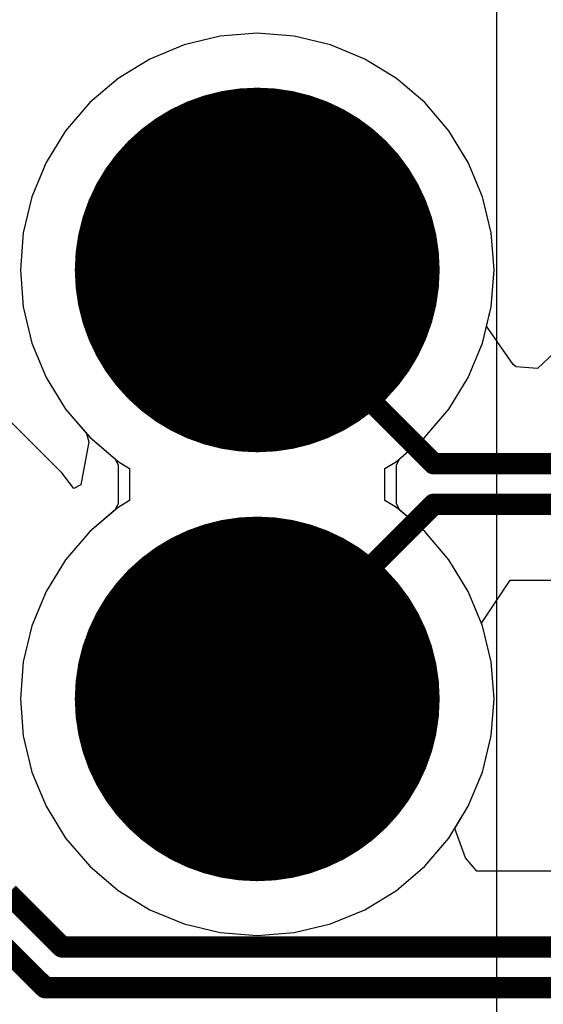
# Model space of a CAD drawing. Header units: millimetres. Extents: x 138 to 555, y 26 to 334.
# Tile 138 of 256: x 175.34 to 177.78, y 158.93 to 163.52. Entities that reach past the tile are written whole.
import ezdxf

# ---------------------------------------------------------------- set-up
doc = ezdxf.new("R2010")
doc.units = ezdxf.units.MM
for name, color, linetype in [('BottomLayer', 5, 'Continuous'), ('BottomSolder', 6, 'Continuous'), ('DrillDrawing', 1, 'Continuous'), ('Mechanical27', 56, 'Continuous'), ('MidLayer1', 16, 'Continuous'), ('MidLayer2', 76, 'Continuous'), ('MidLayer3', 90, 'Continuous'), ('MidLayer4', 156, 'Continuous'), ('MultiLayer', 9, 'Continuous'), ('PadHoleLayer', 156, 'Continuous'), ('TopLayer', 1, 'Continuous'), ('TopSolder', 216, 'Continuous')]:
    doc.layers.add(name, color=color, linetype=linetype)

# ---------------------------------------------------------------- blocks, each defined once
blk = doc.blocks.new('CON_DUAL_USB_TYPE_A_CONEXCON_5600_3081_804')
at = {"layer": 'BottomLayer', "const_width": 0.8}
for points in [[(-1.4, 15.63, 1), (-0.6, 15.63, 1)], [(0.6, 15.63, 1), (1.4, 15.63, 1)]]:
    blk.add_lwpolyline(points, format="xyb", close=True, dxfattribs=at)
at = {"layer": 'BottomSolder', "const_width": 0.85}
for points in [[(-1.425, 15.63, 1), (-0.575, 15.63, 1)], [(0.575, 15.63, 1), (1.425, 15.63, 1)]]:
    blk.add_lwpolyline(points, format="xyb", close=True, dxfattribs=at)
at = {"layer": 'Mechanical27'}
for p, q in [((-1.2072, 16.1272), (-1.112, 16.1748)), ((-1.112, 16.1748), (-0.9215, 16.1748)), ((-0.9215, 16.1748), (-0.8263, 16.1272)), ((-1.2548, 16.0796), (-1.2072, 16.1272)), ((-0.8263, 16.1272), (-0.7787, 16.0796)), ((0.7702, 16.1248), (1.2939, 16.1248)), ((1.2939, 16.1248), (1.0083, 15.7439)), ((-1.3024, 15.9843), (-1.2548, 16.0796)), ((-0.7787, 16.0796), (-0.7311, 15.9843)), ((-1.3024, 15.9367), (-1.3024, 15.9843)), ((-0.7311, 15.9843), (-0.7311, 15.8891)), ((-0.7311, 15.8891), (-0.7787, 15.7939)), ((-0.7787, 15.7939), (-0.8739, 15.6511)), ((1.0083, 15.7439), (1.1511, 15.7439)), ((1.1511, 15.7439), (1.2463, 15.6963)), ((1.2463, 15.6963), (1.2939, 15.6487)), ((-0.8739, 15.6511), (-1.35, 15.175)), ((1.2939, 15.6487), (1.3415, 15.5059)), ((1.3415, 15.5059), (1.3415, 15.4107)), ((1.3415, 15.4107), (1.2939, 15.2678)), ((0.7226, 15.2202), (0.675, 15.3154)), ((1.2939, 15.2678), (1.1987, 15.1726)), ((0.7702, 15.1726), (0.7226, 15.2202)), ((-1.35, 15.175), (-0.6835, 15.175)), ((0.913, 15.125), (0.7702, 15.1726)), ((1.1987, 15.1726), (1.0559, 15.125)), ((1.0559, 15.125), (0.913, 15.125))]:
    blk.add_line(p, q, dxfattribs=at)
for points, const_width in [([(-0.2, 15.63, 1), (-1.8, 15.63, 1)], 0.01), ([(1.8, 15.63, 1), (0.2, 15.63, 1)], 0.01), ([(-1.8025, 15.63, 1), (-1.7975, 15.63, 1)], 0.005), ([(-0.2025, 15.63, 1), (-0.1975, 15.63, 1)], 0.005), ([(0.1975, 15.63, 1), (0.2025, 15.63, 1)], 0.005), ([(1.7975, 15.63, 1), (1.8025, 15.63, 1)], 0.005)]:
    blk.add_lwpolyline(points, format="xyb", close=True, dxfattribs=dict(at, const_width=const_width))
at = {"layer": 'MidLayer1', "const_width": 0.8}
for points in [[(-1.4, 15.63, 1), (-0.6, 15.63, 1)], [(0.6, 15.63, 1), (1.4, 15.63, 1)]]:
    blk.add_lwpolyline(points, format="xyb", close=True, dxfattribs=at)
at = {"layer": 'MidLayer2', "const_width": 0.8}
for points in [[(-1.4, 15.63, 1), (-0.6, 15.63, 1)], [(0.6, 15.63, 1), (1.4, 15.63, 1)]]:
    blk.add_lwpolyline(points, format="xyb", close=True, dxfattribs=at)
at = {"layer": 'MidLayer3', "const_width": 0.8}
for points in [[(-1.4, 15.63, 1), (-0.6, 15.63, 1)], [(0.6, 15.63, 1), (1.4, 15.63, 1)]]:
    blk.add_lwpolyline(points, format="xyb", close=True, dxfattribs=at)
at = {"layer": 'MidLayer4', "const_width": 0.8}
for points in [[(-1.4, 15.63, 1), (-0.6, 15.63, 1)], [(0.6, 15.63, 1), (1.4, 15.63, 1)]]:
    blk.add_lwpolyline(points, format="xyb", close=True, dxfattribs=at)
at = {"layer": 'MultiLayer', "const_width": 0.8}
for points in [[(-1.4, 15.63, 1), (-0.6, 15.63, 1)], [(0.6, 15.63, 1), (1.4, 15.63, 1)]]:
    blk.add_lwpolyline(points, format="xyb", close=True, dxfattribs=at)
at = {"layer": 'PadHoleLayer', "const_width": 0.46}
for points in [[(-1.23, 15.63, 1), (-0.77, 15.63, 1)], [(0.77, 15.63, 1), (1.23, 15.63, 1)]]:
    blk.add_lwpolyline(points, format="xyb", close=True, dxfattribs=at)
at = {"layer": 'TopLayer', "const_width": 0.8}
for points in [[(-1.4, 15.63, 1), (-0.6, 15.63, 1)], [(0.6, 15.63, 1), (1.4, 15.63, 1)]]:
    blk.add_lwpolyline(points, format="xyb", close=True, dxfattribs=at)
at = {"layer": 'TopSolder', "const_width": 0.85}
for points in [[(-1.425, 15.63, 1), (-0.575, 15.63, 1)], [(0.575, 15.63, 1), (1.425, 15.63, 1)]]:
    blk.add_lwpolyline(points, format="xyb", close=True, dxfattribs=at)

msp = doc.modelspace()

# ---------------------------------------------------------------- linework, layer by layer
at = {"layer": 'BottomLayer'}
for p, q in [((176.2778, 163.4472), (176.1095, 163.4068)), ((176.4505, 163.4608), (176.2778, 163.4472)), ((176.6231, 163.4472), (176.4505, 163.4608)), ((176.7914, 163.4068), (176.6231, 163.4472)), ((176.1095, 163.4068), (175.9495, 163.3405)), ((176.9514, 163.3405), (176.7914, 163.4068)), ((175.9495, 163.3405), (175.8019, 163.2501)), ((177.099, 163.2501), (176.9514, 163.3405)), ((175.8019, 163.2501), (175.6702, 163.1376)), ((177.2307, 163.1376), (177.099, 163.2501)), ((175.6702, 163.1376), (175.5578, 163.006)), ((177.3431, 163.006), (177.2307, 163.1376)), ((175.5578, 163.006), (175.4673, 162.8583)), ((177.4336, 162.8583), (177.3431, 163.006)), ((175.4673, 162.8583), (175.4011, 162.6984)), ((177.4999, 162.6984), (177.4336, 162.8583)), ((175.4011, 162.6984), (175.3606, 162.53)), ((177.5403, 162.53), (177.4999, 162.6984)), ((175.3606, 162.53), (175.3471, 162.3574)), ((177.5539, 162.3574), (177.5403, 162.53)), ((175.3471, 162.3574), (175.3606, 162.1848)), ((177.5403, 162.1848), (177.5539, 162.3574)), ((175.3606, 162.1848), (175.4011, 162.0164)), ((177.4999, 162.0164), (177.5403, 162.1848)), ((175.4011, 162.0164), (175.4673, 161.8565)), ((177.4336, 161.8565), (177.4999, 162.0164)), ((175.4673, 161.8565), (175.5578, 161.7088)), ((177.3431, 161.7088), (177.4336, 161.8565)), ((175.5578, 161.7088), (175.6702, 161.5772)), ((177.2307, 161.5772), (177.3431, 161.7088)), ((175.6702, 161.5772), (175.7883, 161.4763)), ((177.1126, 161.4763), (177.2307, 161.5772)), ((175.7883, 161.4763), (175.8019, 161.4468)), ((177.099, 161.4468), (177.1126, 161.4763)), ((175.8019, 161.4468), (175.8019, 161.268)), ((177.099, 161.268), (177.099, 161.4468)), ((175.7883, 161.2385), (175.6702, 161.1376)), ((175.8019, 161.268), (175.7883, 161.2385)), ((177.1126, 161.2385), (177.099, 161.268)), ((177.2307, 161.1376), (177.1126, 161.2385)), ((175.6702, 161.1376), (175.5578, 161.0059)), ((177.3431, 161.0059), (177.2307, 161.1376)), ((175.5578, 161.0059), (175.4673, 160.8583)), ((177.4336, 160.8583), (177.3431, 161.0059)), ((175.4673, 160.8583), (175.4011, 160.6984)), ((177.4999, 160.6984), (177.4336, 160.8583)), ((175.4011, 160.6984), (175.3606, 160.53)), ((177.5403, 160.53), (177.4999, 160.6984)), ((175.3606, 160.53), (175.3471, 160.3574)), ((177.5539, 160.3574), (177.5403, 160.53)), ((175.3471, 160.3574), (175.3606, 160.1848)), ((177.5403, 160.1848), (177.5539, 160.3574)), ((175.3606, 160.1848), (175.4011, 160.0164)), ((177.4999, 160.0164), (177.5403, 160.1848)), ((175.4011, 160.0164), (175.4673, 159.8565)), ((177.4336, 159.8565), (177.4999, 160.0164)), ((175.4673, 159.8565), (175.5578, 159.7088)), ((177.3431, 159.7088), (177.4336, 159.8565)), ((175.5578, 159.7088), (175.6702, 159.5772)), ((177.2307, 159.5772), (177.3431, 159.7088)), ((175.6702, 159.5772), (175.8019, 159.4647)), ((177.099, 159.4647), (177.2307, 159.5772)), ((175.8019, 159.4647), (175.9495, 159.3743)), ((176.9514, 159.3743), (177.099, 159.4647)), ((175.9495, 159.3743), (176.1095, 159.308)), ((176.7914, 159.308), (176.9514, 159.3743)), ((176.1095, 159.308), (176.2778, 159.2676)), ((176.6231, 159.2676), (176.7914, 159.308)), ((176.2778, 159.2676), (176.4505, 159.254)), ((176.4505, 159.254), (176.6231, 159.2676))]:
    msp.add_line(p, q, dxfattribs=at)
at = {"layer": 'BottomLayer', "const_width": 0.1}
msp.add_lwpolyline([(176.4505, 160.3574), (176.5247, 160.3574)], dxfattribs=at)
at = {"layer": 'BottomLayer', "const_width": 0.05}
for points in [[(176.4255, 160.3574, 1), (176.4755, 160.3574, 1)], [(176.4997, 160.3574, 1), (176.5497, 160.3574, 1)]]:
    msp.add_lwpolyline(points, format="xyb", close=True, dxfattribs=at)
at = {"layer": 'DrillDrawing', "const_width": 0.0508}
for points in [[(176.3235, 162.4844), (176.3235, 162.6114)], [(176.3235, 162.6114), (176.5775, 162.6114)], [(176.5775, 162.4844), (176.5775, 162.6114)], [(176.3743, 162.4336), (176.3743, 162.5098)], [(176.3743, 162.5098), (176.5267, 162.5098)], [(176.5267, 162.4336), (176.5267, 162.5098)], [(176.1965, 162.2304), (176.1965, 162.4844)], [(176.1965, 162.4844), (176.3235, 162.4844)], [(176.5775, 162.4844), (176.7045, 162.4844)], [(176.7045, 162.2304), (176.7045, 162.4844)], [(176.2981, 162.2812), (176.2981, 162.4336)], [(176.2981, 162.4336), (176.3743, 162.4336)], [(176.5267, 162.4336), (176.6029, 162.4336)], [(176.6029, 162.2812), (176.6029, 162.4336)], [(176.2981, 162.2812), (176.3743, 162.2812)], [(176.3743, 162.205), (176.3743, 162.2812)], [(176.5267, 162.2812), (176.6029, 162.2812)], [(176.5267, 162.205), (176.5267, 162.2812)], [(176.1965, 162.2304), (176.3235, 162.2304)], [(176.3235, 162.1034), (176.3235, 162.2304)], [(176.5775, 162.2304), (176.7045, 162.2304)], [(176.5775, 162.1034), (176.5775, 162.2304)], [(176.3743, 162.205), (176.5267, 162.205)], [(176.3235, 162.1034), (176.5775, 162.1034)], [(176.3235, 160.4844), (176.3235, 160.6114)], [(176.3235, 160.6114), (176.5775, 160.6114)], [(176.5775, 160.4844), (176.5775, 160.6114)], [(176.1965, 160.2304), (176.1965, 160.4844)], [(176.1965, 160.4844), (176.3235, 160.4844)], [(176.3743, 160.4336), (176.3743, 160.5098)], [(176.3743, 160.5098), (176.5267, 160.5098)], [(176.5267, 160.4336), (176.5267, 160.5098)], [(176.5775, 160.4844), (176.7045, 160.4844)], [(176.7045, 160.2304), (176.7045, 160.4844)], [(176.2981, 160.2812), (176.2981, 160.4336)], [(176.2981, 160.4336), (176.3743, 160.4336)], [(176.5267, 160.4336), (176.6029, 160.4336)], [(176.6029, 160.2812), (176.6029, 160.4336)], [(176.2981, 160.2812), (176.3743, 160.2812)], [(176.3743, 160.205), (176.3743, 160.2812)], [(176.5267, 160.2812), (176.6029, 160.2812)], [(176.5267, 160.205), (176.5267, 160.2812)], [(176.1965, 160.2304), (176.3235, 160.2304)], [(176.3235, 160.1034), (176.3235, 160.2304)], [(176.3743, 160.205), (176.5267, 160.205)], [(176.5775, 160.2304), (176.7045, 160.2304)], [(176.5775, 160.1034), (176.5775, 160.2304)], [(176.3235, 160.1034), (176.5775, 160.1034)]]:
    msp.add_lwpolyline(points, dxfattribs=at)
at = {"layer": 'DrillDrawing', "const_width": 0.0254}
for points in [[(176.3108, 162.6114, 1), (176.3362, 162.6114, 1)], [(176.3108, 162.6114, 1), (176.3362, 162.6114, 1)], [(176.5648, 162.6114, 1), (176.5902, 162.6114, 1)], [(176.5648, 162.6114, 1), (176.5902, 162.6114, 1)], [(176.3616, 162.5098, 1), (176.387, 162.5098, 1)], [(176.3616, 162.5098, 1), (176.387, 162.5098, 1)], [(176.514, 162.5098, 1), (176.5394, 162.5098, 1)], [(176.514, 162.5098, 1), (176.5394, 162.5098, 1)], [(176.1838, 162.4844, 1), (176.2092, 162.4844, 1)], [(176.1838, 162.4844, 1), (176.2092, 162.4844, 1)], [(176.3108, 162.4844, 1), (176.3362, 162.4844, 1)], [(176.3108, 162.4844, 1), (176.3362, 162.4844, 1)], [(176.5648, 162.4844, 1), (176.5902, 162.4844, 1)], [(176.5648, 162.4844, 1), (176.5902, 162.4844, 1)], [(176.6918, 162.4844, 1), (176.7172, 162.4844, 1)], [(176.6918, 162.4844, 1), (176.7172, 162.4844, 1)], [(176.2854, 162.4336, 1), (176.3108, 162.4336, 1)], [(176.2854, 162.4336, 1), (176.3108, 162.4336, 1)], [(176.3616, 162.4336, 1), (176.387, 162.4336, 1)], [(176.3616, 162.4336, 1), (176.387, 162.4336, 1)], [(176.514, 162.4336, 1), (176.5394, 162.4336, 1)], [(176.514, 162.4336, 1), (176.5394, 162.4336, 1)], [(176.5902, 162.4336, 1), (176.6156, 162.4336, 1)], [(176.5902, 162.4336, 1), (176.6156, 162.4336, 1)], [(176.2854, 162.2812, 1), (176.3108, 162.2812, 1)], [(176.2854, 162.2812, 1), (176.3108, 162.2812, 1)], [(176.3616, 162.2812, 1), (176.387, 162.2812, 1)], [(176.3616, 162.2812, 1), (176.387, 162.2812, 1)], [(176.514, 162.2812, 1), (176.5394, 162.2812, 1)], [(176.514, 162.2812, 1), (176.5394, 162.2812, 1)], [(176.5902, 162.2812, 1), (176.6156, 162.2812, 1)], [(176.5902, 162.2812, 1), (176.6156, 162.2812, 1)], [(176.1838, 162.2304, 1), (176.2092, 162.2304, 1)], [(176.1838, 162.2304, 1), (176.2092, 162.2304, 1)], [(176.3108, 162.2304, 1), (176.3362, 162.2304, 1)], [(176.3108, 162.2304, 1), (176.3362, 162.2304, 1)], [(176.5648, 162.2304, 1), (176.5902, 162.2304, 1)], [(176.5648, 162.2304, 1), (176.5902, 162.2304, 1)], [(176.6918, 162.2304, 1), (176.7172, 162.2304, 1)], [(176.6918, 162.2304, 1), (176.7172, 162.2304, 1)], [(176.3616, 162.205, 1), (176.387, 162.205, 1)], [(176.3616, 162.205, 1), (176.387, 162.205, 1)], [(176.514, 162.205, 1), (176.5394, 162.205, 1)], [(176.514, 162.205, 1), (176.5394, 162.205, 1)], [(176.3108, 162.1034, 1), (176.3362, 162.1034, 1)], [(176.3108, 162.1034, 1), (176.3362, 162.1034, 1)], [(176.5648, 162.1034, 1), (176.5902, 162.1034, 1)], [(176.5648, 162.1034, 1), (176.5902, 162.1034, 1)], [(176.3108, 160.6114, 1), (176.3362, 160.6114, 1)], [(176.3108, 160.6114, 1), (176.3362, 160.6114, 1)], [(176.5648, 160.6114, 1), (176.5902, 160.6114, 1)], [(176.5648, 160.6114, 1), (176.5902, 160.6114, 1)], [(176.1838, 160.4844, 1), (176.2092, 160.4844, 1)], [(176.1838, 160.4844, 1), (176.2092, 160.4844, 1)], [(176.3108, 160.4844, 1), (176.3362, 160.4844, 1)], [(176.3108, 160.4844, 1), (176.3362, 160.4844, 1)], [(176.3616, 160.5098, 1), (176.387, 160.5098, 1)], [(176.3616, 160.5098, 1), (176.387, 160.5098, 1)], [(176.514, 160.5098, 1), (176.5394, 160.5098, 1)], [(176.514, 160.5098, 1), (176.5394, 160.5098, 1)], [(176.5648, 160.4844, 1), (176.5902, 160.4844, 1)], [(176.5648, 160.4844, 1), (176.5902, 160.4844, 1)], [(176.6918, 160.4844, 1), (176.7172, 160.4844, 1)], [(176.6918, 160.4844, 1), (176.7172, 160.4844, 1)], [(176.2854, 160.4336, 1), (176.3108, 160.4336, 1)], [(176.2854, 160.4336, 1), (176.3108, 160.4336, 1)], [(176.3616, 160.4336, 1), (176.387, 160.4336, 1)], [(176.3616, 160.4336, 1), (176.387, 160.4336, 1)], [(176.514, 160.4336, 1), (176.5394, 160.4336, 1)], [(176.514, 160.4336, 1), (176.5394, 160.4336, 1)], [(176.5902, 160.4336, 1), (176.6156, 160.4336, 1)], [(176.5902, 160.4336, 1), (176.6156, 160.4336, 1)], [(176.2854, 160.2812, 1), (176.3108, 160.2812, 1)], [(176.2854, 160.2812, 1), (176.3108, 160.2812, 1)], [(176.3616, 160.2812, 1), (176.387, 160.2812, 1)], [(176.3616, 160.2812, 1), (176.387, 160.2812, 1)], [(176.514, 160.2812, 1), (176.5394, 160.2812, 1)], [(176.514, 160.2812, 1), (176.5394, 160.2812, 1)], [(176.5902, 160.2812, 1), (176.6156, 160.2812, 1)], [(176.5902, 160.2812, 1), (176.6156, 160.2812, 1)], [(176.1838, 160.2304, 1), (176.2092, 160.2304, 1)], [(176.1838, 160.2304, 1), (176.2092, 160.2304, 1)], [(176.3108, 160.2304, 1), (176.3362, 160.2304, 1)], [(176.3108, 160.2304, 1), (176.3362, 160.2304, 1)], [(176.3616, 160.205, 1), (176.387, 160.205, 1)], [(176.3616, 160.205, 1), (176.387, 160.205, 1)], [(176.514, 160.205, 1), (176.5394, 160.205, 1)], [(176.514, 160.205, 1), (176.5394, 160.205, 1)], [(176.5648, 160.2304, 1), (176.5902, 160.2304, 1)], [(176.5648, 160.2304, 1), (176.5902, 160.2304, 1)], [(176.6918, 160.2304, 1), (176.7172, 160.2304, 1)], [(176.6918, 160.2304, 1), (176.7172, 160.2304, 1)], [(176.3108, 160.1034, 1), (176.3362, 160.1034, 1)], [(176.3108, 160.1034, 1), (176.3362, 160.1034, 1)], [(176.5648, 160.1034, 1), (176.5902, 160.1034, 1)], [(176.5648, 160.1034, 1), (176.5902, 160.1034, 1)]]:
    msp.add_lwpolyline(points, format="xyb", close=True, dxfattribs=at)
at = {"layer": 'MidLayer1'}
for p, q in [((177.5662, 161.4446), (177.5662, 165.9696)), ((177.5662, 156.7451), (177.5662, 161.4446))]:
    msp.add_line(p, q, dxfattribs=at)
at = {"layer": 'MidLayer2'}
for p, q in [((176.2778, 163.4472), (176.1095, 163.4068)), ((176.4505, 163.4608), (176.2778, 163.4472)), ((176.6231, 163.4472), (176.4505, 163.4608)), ((176.7914, 163.4068), (176.6231, 163.4472)), ((176.1095, 163.4068), (175.9495, 163.3405)), ((176.9514, 163.3405), (176.7914, 163.4068)), ((175.9495, 163.3405), (175.8019, 163.2501)), ((177.099, 163.2501), (176.9514, 163.3405)), ((175.8019, 163.2501), (175.6702, 163.1376)), ((177.2307, 163.1376), (177.099, 163.2501)), ((175.6702, 163.1376), (175.5578, 163.006)), ((177.3431, 163.006), (177.2307, 163.1376)), ((175.5578, 163.006), (175.4673, 162.8583)), ((177.4336, 162.8583), (177.3431, 163.006)), ((175.4673, 162.8583), (175.4011, 162.6984)), ((177.4999, 162.6984), (177.4336, 162.8583)), ((175.4011, 162.6984), (175.3606, 162.53)), ((177.5403, 162.53), (177.4999, 162.6984)), ((175.3606, 162.53), (175.3471, 162.3574)), ((177.5539, 162.3574), (177.5403, 162.53)), ((175.3471, 162.3574), (175.3606, 162.1848)), ((177.5403, 162.1848), (177.5539, 162.3574)), ((175.3606, 162.1848), (175.4011, 162.0164)), ((177.4999, 162.0164), (177.5403, 162.1848)), ((175.4011, 162.0164), (175.4673, 161.8565)), ((177.4336, 161.8565), (177.4999, 162.0164)), ((175.4673, 161.8565), (175.5578, 161.7088)), ((177.3431, 161.7088), (177.4336, 161.8565)), ((175.5578, 161.7088), (175.6702, 161.5772)), ((177.2307, 161.5772), (177.3431, 161.7088)), ((175.6702, 161.5772), (175.7883, 161.4763)), ((177.1126, 161.4763), (177.2307, 161.5772)), ((175.7883, 161.4763), (175.8019, 161.4468)), ((177.099, 161.4468), (177.1126, 161.4763)), ((175.8019, 161.4468), (175.8019, 161.268)), ((177.099, 161.268), (177.099, 161.4468)), ((175.7883, 161.2385), (175.6702, 161.1376)), ((175.8019, 161.268), (175.7883, 161.2385)), ((177.1126, 161.2385), (177.099, 161.268)), ((177.2307, 161.1376), (177.1126, 161.2385)), ((175.6702, 161.1376), (175.5578, 161.0059)), ((177.3431, 161.0059), (177.2307, 161.1376)), ((175.5578, 161.0059), (175.4673, 160.8583)), ((177.4336, 160.8583), (177.3431, 161.0059)), ((175.4673, 160.8583), (175.4011, 160.6984)), ((177.4999, 160.6984), (177.4336, 160.8583)), ((175.4011, 160.6984), (175.3606, 160.53)), ((177.5403, 160.53), (177.4999, 160.6984)), ((175.3606, 160.53), (175.3471, 160.3574)), ((177.5539, 160.3574), (177.5403, 160.53)), ((175.3471, 160.3574), (175.3606, 160.1848)), ((177.5403, 160.1848), (177.5539, 160.3574)), ((175.3606, 160.1848), (175.4011, 160.0164)), ((177.4999, 160.0164), (177.5403, 160.1848)), ((175.4011, 160.0164), (175.4673, 159.8565)), ((177.4336, 159.8565), (177.4999, 160.0164)), ((175.4673, 159.8565), (175.5578, 159.7088)), ((177.3431, 159.7088), (177.4336, 159.8565)), ((175.5578, 159.7088), (175.6702, 159.5772)), ((177.2307, 159.5772), (177.3431, 159.7088)), ((175.6702, 159.5772), (175.8019, 159.4647)), ((177.099, 159.4647), (177.2307, 159.5772)), ((175.8019, 159.4647), (175.9495, 159.3743)), ((176.9514, 159.3743), (177.099, 159.4647)), ((175.9495, 159.3743), (176.1095, 159.308)), ((176.7914, 159.308), (176.9514, 159.3743)), ((176.1095, 159.308), (176.2778, 159.2676)), ((176.6231, 159.2676), (176.7914, 159.308)), ((176.2778, 159.2676), (176.4505, 159.254)), ((176.4505, 159.254), (176.6231, 159.2676))]:
    msp.add_line(p, q, dxfattribs=at)
at = {"layer": 'MidLayer3'}
for p, q in [((176.2778, 163.4472), (176.1095, 163.4068)), ((176.4505, 163.4608), (176.2778, 163.4472)), ((176.6231, 163.4472), (176.4505, 163.4608)), ((176.7914, 163.4068), (176.6231, 163.4472)), ((176.1095, 163.4068), (175.9495, 163.3405)), ((176.9514, 163.3405), (176.7914, 163.4068)), ((175.9495, 163.3405), (175.8019, 163.2501)), ((177.099, 163.2501), (176.9514, 163.3405)), ((175.8019, 163.2501), (175.6702, 163.1376)), ((177.2307, 163.1376), (177.099, 163.2501)), ((175.6702, 163.1376), (175.5578, 163.006)), ((177.3431, 163.006), (177.2307, 163.1376)), ((175.5578, 163.006), (175.4673, 162.8583)), ((177.4336, 162.8583), (177.3431, 163.006)), ((175.4673, 162.8583), (175.4011, 162.6984)), ((177.4999, 162.6984), (177.4336, 162.8583)), ((175.4011, 162.6984), (175.3606, 162.53)), ((177.5403, 162.53), (177.4999, 162.6984)), ((175.3606, 162.53), (175.3471, 162.3574)), ((177.5539, 162.3574), (177.5403, 162.53)), ((175.3471, 162.3574), (175.3606, 162.1848)), ((177.5403, 162.1848), (177.5539, 162.3574)), ((175.3606, 162.1848), (175.4011, 162.0164)), ((177.4999, 162.0164), (177.5403, 162.1848)), ((175.4011, 162.0164), (175.4673, 161.8565)), ((177.4336, 161.8565), (177.4999, 162.0164)), ((175.4673, 161.8565), (175.5578, 161.7088)), ((177.3431, 161.7088), (177.4336, 161.8565)), ((175.5578, 161.7088), (175.6702, 161.5772)), ((177.2307, 161.5772), (177.3431, 161.7088)), ((175.6702, 161.5772), (175.8019, 161.4647)), ((177.099, 161.4647), (177.2307, 161.5772)), ((175.8019, 161.4647), (175.8555, 161.4319)), ((177.0454, 161.4319), (177.099, 161.4647)), ((175.8555, 161.4319), (175.8555, 161.2829)), ((177.0454, 161.2829), (177.0454, 161.4319)), ((175.8555, 161.2829), (175.8019, 161.2501)), ((177.099, 161.2501), (177.0454, 161.2829)), ((175.8019, 161.2501), (175.6702, 161.1376)), ((177.2307, 161.1376), (177.099, 161.2501)), ((175.6702, 161.1376), (175.5578, 161.0059)), ((177.3431, 161.0059), (177.2307, 161.1376)), ((175.5578, 161.0059), (175.4673, 160.8583)), ((177.4336, 160.8583), (177.3431, 161.0059)), ((175.4673, 160.8583), (175.4011, 160.6984)), ((177.4999, 160.6984), (177.4336, 160.8583)), ((175.4011, 160.6984), (175.3606, 160.53)), ((177.5403, 160.53), (177.4999, 160.6984)), ((175.3606, 160.53), (175.3471, 160.3574)), ((177.5539, 160.3574), (177.5403, 160.53)), ((175.3471, 160.3574), (175.3606, 160.1848)), ((177.5403, 160.1848), (177.5539, 160.3574)), ((175.3606, 160.1848), (175.4011, 160.0164)), ((177.4999, 160.0164), (177.5403, 160.1848)), ((175.4011, 160.0164), (175.4673, 159.8565)), ((177.4336, 159.8565), (177.4999, 160.0164)), ((175.4673, 159.8565), (175.5578, 159.7088)), ((177.3431, 159.7088), (177.4336, 159.8565)), ((175.5578, 159.7088), (175.6702, 159.5772)), ((177.2307, 159.5772), (177.3431, 159.7088)), ((175.6702, 159.5772), (175.8019, 159.4647)), ((177.099, 159.4647), (177.2307, 159.5772)), ((175.8019, 159.4647), (175.9495, 159.3743)), ((176.9514, 159.3743), (177.099, 159.4647)), ((175.9495, 159.3743), (176.1095, 159.308)), ((176.7914, 159.308), (176.9514, 159.3743)), ((176.1095, 159.308), (176.2778, 159.2676)), ((176.6231, 159.2676), (176.7914, 159.308)), ((176.2778, 159.2676), (176.4505, 159.254)), ((176.4505, 159.254), (176.6231, 159.2676))]:
    msp.add_line(p, q, dxfattribs=at)
at = {"layer": 'MidLayer4'}
for p, q in [((176.2778, 163.4472), (176.1095, 163.4068)), ((176.4505, 163.4608), (176.2778, 163.4472)), ((176.6231, 163.4472), (176.4505, 163.4608)), ((176.7914, 163.4068), (176.6231, 163.4472)), ((176.1095, 163.4068), (175.9495, 163.3405)), ((176.9514, 163.3405), (176.7914, 163.4068)), ((175.9495, 163.3405), (175.8019, 163.2501)), ((177.099, 163.2501), (176.9514, 163.3405)), ((175.8019, 163.2501), (175.6702, 163.1376)), ((177.2307, 163.1376), (177.099, 163.2501)), ((175.6702, 163.1376), (175.5578, 163.006)), ((177.3431, 163.006), (177.2307, 163.1376)), ((175.5578, 163.006), (175.4673, 162.8583)), ((177.4336, 162.8583), (177.3431, 163.006)), ((175.4673, 162.8583), (175.4011, 162.6984)), ((177.4999, 162.6984), (177.4336, 162.8583)), ((175.4011, 162.6984), (175.3606, 162.53)), ((177.5403, 162.53), (177.4999, 162.6984)), ((175.3606, 162.53), (175.3471, 162.3574)), ((177.5539, 162.3574), (177.5403, 162.53)), ((175.3471, 162.3574), (175.3606, 162.1848)), ((177.5403, 162.1848), (177.5539, 162.3574)), ((175.3606, 162.1848), (175.4011, 162.0164)), ((177.4999, 162.0164), (177.5403, 162.1848)), ((175.4011, 162.0164), (175.4673, 161.8565)), ((177.4336, 161.8565), (177.4999, 162.0164)), ((175.4673, 161.8565), (175.5578, 161.7088)), ((177.3431, 161.7088), (177.4336, 161.8565)), ((175.5578, 161.7088), (175.6702, 161.5772)), ((177.2307, 161.5772), (177.3431, 161.7088)), ((175.6702, 161.5772), (175.8019, 161.4647)), ((177.099, 161.4647), (177.2307, 161.5772)), ((175.8019, 161.4647), (175.8555, 161.4319)), ((177.0454, 161.4319), (177.099, 161.4647)), ((175.8555, 161.4319), (175.8555, 161.2829)), ((177.0454, 161.2829), (177.0454, 161.4319)), ((175.8555, 161.2829), (175.8019, 161.2501)), ((177.099, 161.2501), (177.0454, 161.2829)), ((175.8019, 161.2501), (175.6702, 161.1376)), ((177.2307, 161.1376), (177.099, 161.2501)), ((175.6702, 161.1376), (175.5578, 161.0059)), ((177.3431, 161.0059), (177.2307, 161.1376)), ((175.5578, 161.0059), (175.4673, 160.8583)), ((177.4336, 160.8583), (177.3431, 161.0059)), ((175.4673, 160.8583), (175.4011, 160.6984)), ((177.4999, 160.6984), (177.4336, 160.8583)), ((175.4011, 160.6984), (175.3606, 160.53)), ((177.5403, 160.53), (177.4999, 160.6984)), ((175.3606, 160.53), (175.3471, 160.3574)), ((177.5539, 160.3574), (177.5403, 160.53)), ((175.3471, 160.3574), (175.3606, 160.1848)), ((177.5403, 160.1848), (177.5539, 160.3574)), ((175.3606, 160.1848), (175.4011, 160.0164)), ((177.4999, 160.0164), (177.5403, 160.1848)), ((175.4011, 160.0164), (175.4673, 159.8565)), ((177.4336, 159.8565), (177.4999, 160.0164)), ((175.4673, 159.8565), (175.5578, 159.7088)), ((177.3431, 159.7088), (177.4336, 159.8565)), ((175.5578, 159.7088), (175.6702, 159.5772)), ((177.2307, 159.5772), (177.3431, 159.7088)), ((175.6702, 159.5772), (175.8019, 159.4647)), ((177.099, 159.4647), (177.2307, 159.5772)), ((175.8019, 159.4647), (175.9495, 159.3743)), ((176.9514, 159.3743), (177.099, 159.4647)), ((175.9495, 159.3743), (176.1095, 159.308)), ((176.7914, 159.308), (176.9514, 159.3743)), ((176.1095, 159.308), (176.2778, 159.2676)), ((176.6231, 159.2676), (176.7914, 159.308)), ((176.2778, 159.2676), (176.4505, 159.254)), ((176.4505, 159.254), (176.6231, 159.2676))]:
    msp.add_line(p, q, dxfattribs=at)
at = {"layer": 'TopLayer'}
for p, q in [((176.2778, 163.4472), (176.1095, 163.4068)), ((176.4505, 163.4608), (176.2778, 163.4472)), ((176.6231, 163.4472), (176.4505, 163.4608)), ((176.7914, 163.4068), (176.6231, 163.4472)), ((176.1095, 163.4068), (175.9495, 163.3405)), ((176.9514, 163.3405), (176.7914, 163.4068)), ((175.9495, 163.3405), (175.8019, 163.2501)), ((177.099, 163.2501), (176.9514, 163.3405)), ((175.8019, 163.2501), (175.6702, 163.1376)), ((177.2307, 163.1376), (177.099, 163.2501)), ((175.6702, 163.1376), (175.5578, 163.006)), ((177.3431, 163.006), (177.2307, 163.1376)), ((175.5578, 163.006), (175.4673, 162.8583)), ((177.4336, 162.8583), (177.3431, 163.006)), ((175.4673, 162.8583), (175.4011, 162.6984)), ((177.4999, 162.6984), (177.4336, 162.8583)), ((175.4011, 162.6984), (175.3606, 162.53)), ((177.5403, 162.53), (177.4999, 162.6984)), ((175.3606, 162.53), (175.3471, 162.3574)), ((177.5539, 162.3574), (177.5403, 162.53)), ((175.3471, 162.3574), (175.3606, 162.1848)), ((177.5403, 162.1848), (177.5539, 162.3574)), ((175.3606, 162.1848), (175.4011, 162.0164)), ((177.5188, 162.0955), (177.5403, 162.1848)), ((177.6422, 161.9159), (177.5188, 162.0955)), ((175.4011, 162.0164), (175.4673, 161.8565)), ((177.9116, 162.0449), (177.7559, 161.8978)), ((177.6561, 161.9061), (177.6422, 161.9159)), ((177.7559, 161.8978), (177.6561, 161.9061)), ((175.4673, 161.8565), (175.5578, 161.7088)), ((175.5578, 161.7088), (175.6556, 161.5943)), ((175.5406, 161.4114), (175.2612, 161.6908)), ((175.6663, 161.5559), (175.6292, 161.3553)), ((175.6556, 161.5943), (175.6663, 161.5559)), ((175.5967, 161.3382), (175.5406, 161.4114)), ((175.5406, 161.4114), (175.5406, 161.4114)), ((175.6292, 161.3553), (175.5967, 161.3382)), ((177.4945, 160.7113), (177.6281, 160.9113)), ((177.6281, 160.9113), (177.9391, 160.9113)), ((177.4999, 160.6984), (177.4945, 160.7113)), ((177.5403, 160.53), (177.4999, 160.6984)), ((177.5539, 160.3574), (177.5403, 160.53)), ((177.5403, 160.1848), (177.5539, 160.3574)), ((177.4999, 160.0164), (177.5403, 160.1848)), ((177.4336, 159.8565), (177.4999, 160.0164)), ((177.3708, 159.7539), (177.4336, 159.8565)), ((177.4215, 159.616), (177.3708, 159.7539)), ((177.4739, 159.5539), (177.4215, 159.616)), ((179.0645, 159.5539), (177.4739, 159.5539))]:
    msp.add_line(p, q, dxfattribs=at)
at = {"layer": 'TopLayer', "const_width": 0.1}
for points in [[(176.4505, 162.2758), (176.4505, 162.3574)], [(176.4505, 162.2758), (177.2719, 161.4543)], [(177.2719, 161.4543), (177.8604, 161.4543)], [(176.5247, 160.5171), (177.2719, 161.2643)], [(177.2719, 161.2643), (177.9391, 161.2643)], [(176.5247, 160.3574), (176.5247, 160.5171)], [(175.2909, 159.4514), (175.5414, 159.2009)], [(175.1009, 159.3727), (175.4627, 159.0109)], [(175.5414, 159.2009), (179.3445, 159.2009)], [(175.4627, 159.0109), (179.3382, 159.0109)]]:
    msp.add_lwpolyline(points, dxfattribs=at)
at = {"layer": 'TopLayer', "const_width": 0.05}
for points in [[(176.4255, 162.3574, 1), (176.4755, 162.3574, 1)], [(176.4255, 162.2758, 1), (176.4755, 162.2758, 1)], [(176.4255, 162.2758, 1), (176.4755, 162.2758, 1)], [(177.2469, 161.4543, 1), (177.2969, 161.4543, 1)], [(177.2469, 161.4543, 1), (177.2969, 161.4543, 1)], [(177.2469, 161.2643, 1), (177.2969, 161.2643, 1)], [(177.2469, 161.2643, 1), (177.2969, 161.2643, 1)], [(176.4997, 160.5171, 1), (176.5497, 160.5171, 1)], [(176.4997, 160.5171, 1), (176.5497, 160.5171, 1)], [(176.4997, 160.3574, 1), (176.5497, 160.3574, 1)], [(175.5164, 159.2009, 1), (175.5664, 159.2009, 1)], [(175.5164, 159.2009, 1), (175.5664, 159.2009, 1)], [(175.4377, 159.0109, 1), (175.4877, 159.0109, 1)], [(175.4377, 159.0109, 1), (175.4877, 159.0109, 1)]]:
    msp.add_lwpolyline(points, format="xyb", close=True, dxfattribs=at)

# ---------------------------------------------------------------- block references
at = {"rotation": 270}
msp.add_blockref('CON_DUAL_USB_TYPE_A_CONEXCON_5600_3081_804', (160.8205, 161.3574), dxfattribs=at)

doc.saveas('drawing.dxf')
